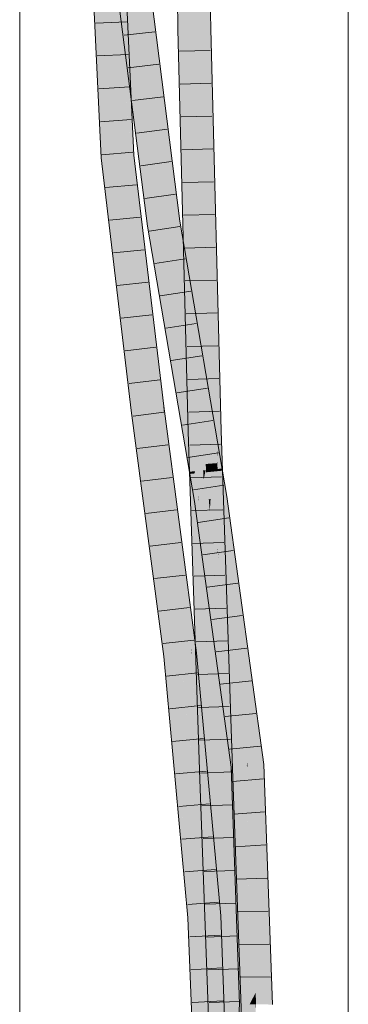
# Model space of a CAD drawing. Extents: x -620 to 300, y 62 to 1162.
# Tile 214 of 256: x 160.78 to 163.28, y 897.32 to 904.82. Entities that reach past the tile are written whole.
import ezdxf

# ---------------------------------------------------------------- set-up
doc = ezdxf.new("R2010")
doc.units = 0
doc.layers.get('0').update_dxf_attribs({"lineweight": 13})
doc.layers.add('E_Detail_Linie_Text_Bem', color=7, linetype='Continuous', lineweight=13)
for name, color, linetype, lineweight, true_color in [('E_Leerrohr 25-A06G94UQ8I', 7, 'Continuous', 9, 0xff8000), ('E_Leerrohr 25-Shading', 7, 'Continuous', 9, 0xff8000), ('E_Leerrohr 32-A06G94US8I', 7, 'Continuous', 9, 0x00b300), ('E_Leerrohr 32-Shading', 7, 'Continuous', 9, 0x00b300)]:
    doc.layers.add(name, color=color, linetype=linetype, lineweight=lineweight, true_color=true_color)

# ---------------------------------------------------------------- blocks, each defined once
blk = doc.blocks.new('Shading-A06G94F38I', base_point=(240.4925, 861.0052))
at = {"layer": 'E_Leerrohr 25-Shading', "color": 43, "true_color": 0xd7ab7f}
for points in [[(161.9802, 904.7469), (162.0168, 904.7477), (161.9684, 905.6249), (162.005, 905.6246)], [(162.1843, 905.5965), (162.1818, 905.6232), (162.1936, 904.7518)], [(162.2245, 905.1707), (162.1843, 905.5965), (162.2302, 904.7527), (162.1936, 904.7518)], [(161.9802, 904.7469), (161.9899, 904.373), (162.0168, 904.7477), (162.0718, 902.622)], [(162.2302, 904.7527), (162.1936, 904.7518), (162.2844, 902.571), (162.2011, 904.4589)], [(162.2302, 904.7527), (162.2844, 902.571), (162.2847, 902.6426)], [(162.2107, 904.2413), (162.2011, 904.4589), (162.2727, 901.6879)], [(161.9899, 904.373), (162.0594, 901.6816), (162.0718, 902.622), (162.096, 901.6827)], [(162.278, 901.688), (162.2749, 902.7862), (162.2727, 901.6879), (162.2107, 904.2413)], [(162.2844, 902.571), (162.2749, 902.7862), (162.2813, 901.6882), (162.278, 901.688)], [(162.2844, 902.571), (162.2895, 902.4557), (162.2847, 902.6426)], [(162.3093, 901.689), (162.2895, 902.4557), (162.2813, 901.6882), (162.2844, 902.571)], [(162.0594, 901.6816), (162.1361, 900.4811), (162.096, 901.6827)], [(162.0594, 901.6816), (162.1478, 899.034), (162.1361, 900.4811), (162.1703, 899.0348)], [(162.278, 901.688), (162.2727, 901.6879), (162.2796, 901.5504)], [(162.2796, 901.5504), (162.2727, 901.6879), (162.2809, 901.4435)], [(162.2796, 901.5504), (162.282, 901.5437), (162.278, 901.688), (162.2813, 901.6882)], [(162.282, 901.5437), (162.3175, 901.4456), (162.2813, 901.6882), (162.3093, 901.689)], [(162.282, 901.5437), (162.2796, 901.5504), (162.2823, 901.497)], [(162.2809, 901.4435), (162.2829, 901.3926), (162.2796, 901.5504), (162.2823, 901.497)], [(162.2823, 901.497), (162.285, 901.4441), (162.282, 901.5437), (162.3171, 901.4465)], [(162.2823, 901.497), (162.2826, 901.444), (162.285, 901.4441)], [(162.2829, 901.3926), (162.2809, 901.4435), (162.2829, 901.3826)], [(162.2826, 901.444), (162.3465, 900.2162), (162.285, 901.4441)], [(162.2826, 901.444), (162.2829, 901.3926), (162.3465, 900.2162), (162.3742, 899.0419)], [(162.3611, 899.0414), (162.3742, 899.0419), (162.2829, 901.3826), (162.2829, 901.3926)], [(162.285, 901.4441), (162.3465, 900.2162), (162.3171, 901.4465), (162.3175, 901.4456)], [(162.3465, 900.2162), (162.3825, 899.4976), (162.3175, 901.4456)], [(162.1703, 899.0348), (162.1844, 899.0353), (162.1361, 900.4811)], [(162.3825, 899.4976), (162.3465, 900.2162), (162.3932, 899.0425), (162.3742, 899.0419)], [(162.3932, 899.0425), (162.3976, 899.0427), (162.3825, 899.4976)], [(162.1478, 899.034), (162.2245, 896.9438), (162.1703, 899.0348)], [(162.2245, 896.9438), (162.1844, 899.0353), (162.1703, 899.0348)], [(162.1844, 899.0353), (162.2508, 896.6658), (162.2011, 898.5788)], [(162.1844, 899.0353), (162.2245, 896.9438), (162.2508, 896.6658), (162.2348, 896.6652)], [(162.3742, 899.0419), (162.3611, 899.0414), (162.4058, 897.8212)], [(162.3932, 899.0425), (162.3742, 899.0419), (162.448, 896.6727), (162.4058, 897.8212)], [(162.4547, 896.673), (162.4846, 896.674), (162.3932, 899.0425), (162.3976, 899.0427)], [(162.3932, 899.0425), (162.448, 896.6727), (162.4547, 896.673)], [(162.2508, 896.6658), (162.2713, 896.6665), (162.2011, 898.5788)]]:
    blk.add_solid(points, dxfattribs=at)
at = {"layer": 'E_Leerrohr 25-Shading', "color": 31, "true_color": 0xfabd7f}
for points in [[(162.0168, 904.7477), (162.1052, 904.7498), (162.005, 905.6246), (162.0934, 905.6239)], [(162.0995, 905.1711), (162.1052, 904.7498), (162.1818, 905.6232), (162.1936, 904.7518)], [(162.096, 901.6827), (162.1844, 901.6853), (162.0168, 904.7477), (162.1052, 904.7498)], [(162.1052, 904.7498), (162.1645, 902.4541), (162.1936, 904.7518), (162.2011, 904.4589)], [(162.1645, 902.4541), (162.1844, 901.6853), (162.2011, 904.4589), (162.2727, 901.6879)], [(162.096, 901.6827), (162.1361, 900.4811), (162.1244, 901.6835)], [(162.1361, 900.4811), (162.1844, 901.6853), (162.1244, 901.6835)], [(162.1361, 900.4811), (162.1844, 899.0353), (162.1844, 901.6853), (162.2727, 899.0383)], [(162.1844, 901.6853), (162.1927, 901.437), (162.2727, 901.6879), (162.2809, 901.4435)], [(162.2787, 901.4434), (162.1927, 901.437), (162.2802, 901.3823), (162.1948, 901.3737)], [(162.2829, 901.3826), (162.2809, 901.4435), (162.2802, 901.3823), (162.2787, 901.4434)], [(162.2802, 901.3823), (162.1948, 901.3737), (162.337, 899.0406), (162.2727, 899.0383)], [(162.2829, 901.3826), (162.2802, 901.3823), (162.3611, 899.0414), (162.337, 899.0406)], [(162.1844, 899.0353), (162.2011, 898.5788), (162.1962, 899.0356)], [(162.2011, 898.5788), (162.2727, 899.0383), (162.1962, 899.0356)], [(162.2011, 898.5788), (162.2713, 896.6665), (162.2727, 899.0383), (162.3597, 896.6696)], [(162.337, 899.0406), (162.2727, 899.0383), (162.3548, 898.288)], [(162.3548, 898.288), (162.2727, 899.0383), (162.3929, 896.6708), (162.3597, 896.6696)], [(162.3611, 899.0414), (162.337, 899.0406), (162.3988, 897.8854), (162.3548, 898.288)], [(162.4058, 897.8212), (162.3611, 899.0414), (162.3988, 897.8854)], [(162.4182, 896.6716), (162.4083, 897.5965), (162.3548, 898.288), (162.3988, 897.8854)], [(162.4182, 896.6716), (162.3548, 898.288), (162.3929, 896.6708)], [(162.4083, 897.5965), (162.4058, 897.8212), (162.3988, 897.8854)], [(162.4453, 896.7454), (162.4058, 897.8212), (162.4385, 896.6724), (162.4083, 897.5965)], [(162.4083, 897.5965), (162.4182, 896.6716), (162.4385, 896.6724)]]:
    blk.add_solid(points, dxfattribs=at)
at = {"layer": 'E_Leerrohr 32-Shading', "color": 83, "true_color": 0x7fbd7f}
for points in [[(161.3726, 905.058), (161.3131, 905.55), (161.4062, 904.3353), (161.3409, 904.9532)], [(161.5856, 904.6738), (161.5624, 905.568), (161.5548, 905.0283), (161.5526, 905.5544)], [(161.605, 904.4497), (161.5976, 904.8118), (161.5856, 904.6738), (161.5624, 905.568)], [(161.5655, 904.9757), (161.4968, 905.2255), (161.6978, 903.937), (161.5732, 904.6259)], [(161.7092, 905.2463), (161.7882, 904.6263), (161.7325, 905.2485)], [(161.7734, 905.0319), (161.7457, 905.2498), (161.9276, 903.5501), (161.7721, 904.8625)], [(161.5552, 904.9343), (161.6086, 903.787), (161.5548, 905.0283), (161.5779, 904.7627)], [(161.7515, 905.0359), (161.7882, 904.6263), (161.7721, 904.8625)], [(161.9706, 903.283), (161.7734, 905.0319), (161.9595, 903.2812), (161.9276, 903.5502)], [(161.7734, 905.0319), (161.9706, 903.283), (161.8027, 904.8018)], [(161.3409, 904.9532), (161.396, 903.7684), (161.4062, 904.3353), (161.4325, 903.7714)], [(161.7721, 904.8625), (161.7882, 904.6263), (161.9276, 903.5501), (161.9382, 903.4482)], [(161.6409, 903.881), (161.5976, 904.8118), (161.6111, 904.1566)], [(161.8027, 904.8018), (161.8092, 904.743), (161.9957, 903.2867), (161.9733, 903.2833)], [(161.6086, 903.787), (161.6086, 903.7863), (161.5779, 904.7627), (161.5856, 904.6738)], [(161.8092, 904.743), (161.9706, 903.283), (161.9733, 903.2833)], [(161.605, 904.4498), (161.5732, 904.6259), (161.6252, 904.2172)], [(161.6187, 903.7871), (161.605, 904.4497), (161.6086, 903.7863), (161.5856, 904.6738)], [(161.7545, 903.2506), (161.6978, 903.937), (161.6252, 904.2172), (161.605, 904.4498)], [(161.7545, 903.2506), (161.6252, 904.2172), (161.7245, 903.4379)], [(161.6187, 903.7871), (161.6451, 903.7894), (161.6111, 904.1566), (161.6409, 903.881)], [(161.6978, 903.937), (161.7545, 903.2506), (161.7846, 903.2551)], [(161.396, 903.7684), (161.4269, 903.51), (161.4325, 903.7714), (161.5487, 902.7997)], [(161.6086, 903.7863), (161.6418, 903.5095), (161.6187, 903.7871)], [(161.6187, 903.7871), (161.6315, 903.6329), (161.6451, 903.7894), (161.6422, 903.5421)], [(161.8453, 901.873), (161.6451, 903.7894), (161.8377, 901.8721), (161.6422, 903.5421)], [(161.6451, 903.7894), (161.8453, 901.873), (161.7168, 903.1901)], [(161.6315, 903.6329), (161.6418, 903.5095), (161.6422, 903.5421)], [(161.5487, 902.7997), (161.4269, 903.51), (161.5812, 902.528), (161.4928, 902.9589)], [(161.6422, 903.5421), (161.6418, 903.5095), (161.8377, 901.8721)], [(161.9276, 903.5502), (161.9382, 903.4482), (161.9595, 903.2812)], [(161.7245, 903.4379), (161.7484, 903.2497), (161.7545, 903.2506)], [(161.9595, 903.2812), (162.0432, 902.7896), (161.9706, 903.283)], [(161.9706, 903.283), (162.0432, 902.7896), (161.9733, 903.2833), (162.0368, 902.857)], [(162.0368, 902.857), (161.9957, 903.2867), (161.9733, 903.2833)], [(162.022, 903.1324), (161.9957, 903.2867), (162.0268, 903.0829)], [(162.0718, 902.622), (162.0268, 903.0829), (162.0368, 902.857), (161.9957, 903.2867)], [(161.7484, 903.2497), (161.9097, 902.5208), (161.7545, 903.2506)], [(161.9097, 902.5208), (161.7484, 903.2497), (162.0586, 901.6469), (161.8301, 902.7703)], [(161.9097, 902.5208), (161.7846, 903.2551), (161.7545, 903.2506)], [(161.7168, 903.1901), (161.8453, 901.873), (161.8381, 902.1771), (161.8694, 901.876)], [(162.1751, 902.1115), (162.2245, 901.9434), (162.0268, 903.0829), (162.022, 903.1324)], [(162.0718, 902.622), (162.1751, 902.1115), (162.0268, 903.0829)], [(161.4928, 902.9589), (161.626, 901.8455), (161.5812, 902.528), (161.6623, 901.85)], [(162.0368, 902.857), (162.0432, 902.7896), (162.0718, 902.622)], [(162.0586, 901.6469), (161.8301, 902.7703), (162.1038, 901.3814), (161.8588, 902.6015)], [(162.1038, 901.3814), (161.8588, 902.6015), (162.0673, 901.3779)], [(162.1751, 902.1115), (162.0718, 902.622), (162.1361, 902.2442)], [(162.1361, 902.2442), (162.2011, 901.8627), (162.1751, 902.1115), (162.2261, 901.7777)], [(161.8694, 901.876), (161.874, 901.8766), (161.8381, 902.1771)], [(162.2895, 901.5618), (162.2245, 901.9434), (162.2261, 901.7777), (162.1751, 902.1115)], [(161.626, 901.8455), (161.6662, 901.541), (161.6623, 901.85), (161.8463, 900.4569)], [(161.8377, 901.8721), (161.88, 901.552), (161.8453, 901.873)], [(161.8453, 901.873), (161.88, 901.552), (161.8694, 901.876), (161.8749, 901.8278)], [(161.8749, 901.8278), (161.874, 901.8766), (161.8694, 901.876)], [(161.874, 901.8766), (161.8749, 901.8278), (162.0859, 899.993), (162.0803, 900.0353)], [(161.8784, 901.8432), (161.874, 901.8766), (162.0937, 899.9939), (162.0859, 899.993)], [(161.8978, 901.6768), (162.0983, 900.1789), (161.8784, 901.8432)], [(162.2261, 901.7777), (162.2011, 901.8627), (162.284, 901.3989), (162.2802, 901.3985)], [(162.0529, 900.2747), (161.8749, 901.8278), (162.0629, 900.1671), (161.88, 901.552)], [(162.3165, 901.402), (162.2261, 901.7777), (162.284, 901.3989)], [(162.2261, 901.7777), (162.3175, 901.3979), (162.2895, 901.5618)], [(161.8978, 901.6768), (162.0956, 899.9941), (162.0983, 900.1789), (162.1127, 899.996)], [(162.0937, 899.9939), (162.0956, 899.9941), (161.8978, 901.6768)], [(161.8463, 900.4569), (161.6662, 901.541), (161.8751, 899.9695), (161.8671, 900.0201)], [(162.284, 901.3989), (162.2802, 901.3985), (162.2864, 901.3829), (162.2829, 901.3826)], [(162.3174, 901.386), (162.3175, 901.3979), (162.284, 901.3989), (162.3165, 901.402)], [(162.3174, 901.386), (162.284, 901.3989), (162.2864, 901.3829)], [(162.3189, 901.3862), (162.3175, 901.3979), (162.3174, 901.386)], [(162.3175, 901.3979), (162.3189, 901.3862), (162.3194, 901.3863)], [(162.1065, 901.3649), (162.1038, 901.3814), (162.0701, 901.3612), (162.0673, 901.3779)], [(162.1059, 901.1511), (162.1404, 901.1564), (162.0701, 901.3612), (162.1065, 901.3649)], [(162.1066, 901.3649), (162.1038, 901.3814), (162.1065, 901.3649)], [(162.1361, 901.1918), (162.1066, 901.3649), (162.1404, 901.1564), (162.1065, 901.3649)], [(162.2829, 901.3826), (162.3168, 901.1837), (162.2864, 901.3829)], [(162.3168, 901.1837), (162.3174, 901.386), (162.2864, 901.3829)], [(162.3427, 901.1876), (162.3189, 901.3862), (162.3168, 901.1837), (162.3174, 901.386)], [(162.3189, 901.3862), (162.3427, 901.1876), (162.3194, 901.3863), (162.353, 901.1892)], [(162.1404, 901.1564), (162.1421, 901.1566), (162.1361, 901.1918)], [(162.3427, 901.1876), (162.3168, 901.1837), (162.4058, 900.5397)], [(162.353, 901.1892), (162.3427, 901.1876), (162.4708, 900.0696), (162.4058, 900.5397)], [(162.353, 901.1892), (162.4708, 900.0696), (162.3825, 900.9762)], [(162.1059, 901.1511), (162.2245, 900.2939), (162.1404, 901.1564)], [(162.2245, 900.2939), (162.1421, 901.1566), (162.1404, 901.1564)], [(162.1421, 901.1566), (162.2245, 900.2939), (162.2011, 900.73), (162.2895, 899.8242)], [(162.3825, 900.9762), (162.4708, 900.0696), (162.6325, 899.1677), (162.5441, 899.5399)], [(162.2233, 900.5405), (162.2011, 900.73), (162.2092, 900.6478)], [(162.2011, 900.73), (162.2233, 900.5405), (162.3196, 899.8735), (162.3335, 899.7042)], [(162.3175, 899.6223), (162.2092, 900.6478), (162.2895, 899.8242)], [(162.3175, 899.6223), (162.3435, 899.5129), (162.2092, 900.6478), (162.2233, 900.5405)], [(162.2233, 900.5405), (162.3435, 899.5129), (162.3335, 899.7042), (162.3521, 899.4764)], [(161.8463, 900.4569), (161.8751, 899.9695), (161.9102, 899.9734)], [(162.0803, 900.0353), (162.0529, 900.2747), (162.0629, 900.1671)], [(162.0983, 900.1789), (162.1127, 899.996), (162.1134, 900.0643), (162.119, 899.9967)], [(162.119, 899.9967), (162.1223, 899.9971), (162.1134, 900.0643)], [(161.8671, 900.0201), (161.8738, 899.9694), (161.8751, 899.9695)], [(161.8751, 899.9695), (161.8738, 899.9694), (162.0737, 897.98), (161.9475, 899.1703)], [(161.9102, 899.9734), (161.8751, 899.9695), (162.0316, 898.5276)], [(161.8751, 899.9695), (162.0737, 897.98), (162.091, 897.9811)], [(161.9979, 899.0223), (161.9102, 899.9734), (161.9812, 899.1281)], [(162.0937, 899.9939), (162.0859, 899.993), (162.1416, 899.4138), (162.1361, 899.4481)], [(162.0956, 899.9941), (162.0937, 899.9939), (162.1469, 899.38), (162.1416, 899.4138)], [(162.1127, 899.996), (162.0956, 899.9941), (162.1503, 899.3587), (162.1469, 899.38)], [(162.1503, 899.3587), (162.119, 899.9967), (162.1127, 899.996)], [(162.1323, 899.7845), (162.1223, 899.9971), (162.119, 899.9967)], [(162.1503, 899.3587), (162.1532, 899.3398), (162.119, 899.9967), (162.1323, 899.7845)], [(162.2245, 898.8881), (162.1223, 899.9971), (162.1648, 899.2666), (162.1323, 899.7845)], [(162.3196, 899.8735), (162.3521, 899.4764), (162.3376, 899.7435), (162.3652, 899.4213)], [(162.1323, 899.7845), (162.1532, 899.3398), (162.1648, 899.2666)], [(162.3652, 899.4213), (162.4058, 899.2503), (162.3376, 899.7435)], [(162.3886, 899.1265), (162.3435, 899.5129), (162.3825, 899.1525), (162.3175, 899.6223)], [(162.5441, 899.5399), (162.5986, 899.1453), (162.6325, 899.1677), (162.6351, 899.1486)], [(162.1361, 899.4481), (162.1607, 899.1821), (162.1416, 899.4138)], [(162.3886, 899.1265), (162.3905, 899.1266), (162.3435, 899.5129), (162.3652, 899.4213)], [(162.1469, 899.38), (162.1416, 899.4138), (162.1571, 899.2579), (162.1607, 899.1821)], [(162.1532, 899.3398), (162.1469, 899.38), (162.1571, 899.2579)], [(162.3905, 899.1266), (162.4226, 899.1295), (162.3652, 899.4213), (162.4058, 899.2503)], [(162.1648, 899.2666), (162.1532, 899.3398), (162.1687, 899.2047)], [(162.1902, 898.8622), (162.1532, 899.3398), (162.1571, 899.2579)], [(162.1532, 899.3398), (162.1902, 898.8622), (162.1687, 899.2047)], [(162.1571, 899.2579), (162.1607, 899.1821), (162.1902, 898.8622)], [(162.2895, 898.1829), (162.2245, 898.8881), (162.1687, 899.2047), (162.1648, 899.2666)], [(162.0737, 897.98), (161.9475, 899.1703), (162.0679, 897.9796), (161.9771, 898.8497)], [(162.2895, 898.1829), (162.1687, 899.2047), (162.2746, 898.2778)], [(162.1902, 898.8622), (162.2355, 898.5253), (162.1687, 899.2047), (162.2746, 898.2778)], [(162.3825, 899.1525), (162.3861, 899.1262), (162.3886, 899.1265)], [(162.5986, 899.1453), (162.6091, 898.8538), (162.6351, 899.1486), (162.6974, 897.4074)], [(162.0629, 898.3173), (161.9979, 899.0223), (162.0316, 898.5276), (161.9812, 899.1281)], [(162.3886, 899.1265), (162.3861, 899.1262), (162.3928, 899.058), (162.3958, 898.9722)], [(162.3958, 898.9722), (162.3861, 899.1262), (162.4529, 897.3226), (162.4507, 897.3227)], [(162.3886, 899.1265), (162.3928, 899.058), (162.3905, 899.1266)], [(162.3905, 899.1266), (162.3928, 899.058), (162.4226, 899.1295), (162.4335, 898.3927)], [(162.4335, 898.3927), (162.4708, 897.7808), (162.4226, 899.1295)], [(162.3928, 899.058), (162.3958, 898.9722), (162.4335, 898.3927), (162.4338, 898.3684)], [(162.3961, 898.9678), (162.3958, 898.9722), (162.4557, 897.3226), (162.4529, 897.3226)], [(162.4338, 898.3684), (162.3961, 898.9678), (162.4449, 897.6215)], [(161.9771, 898.8497), (162.0574, 897.9789), (162.0679, 897.9796)], [(162.2355, 898.5253), (162.1902, 898.8622), (162.2011, 898.743)], [(162.6091, 898.8538), (162.664, 897.3194), (162.6974, 897.4074), (162.7006, 897.3188)], [(162.2703, 897.9932), (162.3068, 897.9956), (162.2011, 898.743), (162.2355, 898.5253)], [(162.0629, 898.3173), (162.0316, 898.5276), (162.0359, 898.4886)], [(162.0359, 898.4886), (162.091, 897.9811), (162.0629, 898.3173), (162.0939, 897.9813)], [(162.2355, 898.5253), (162.3068, 897.9956), (162.2746, 898.2778)], [(162.4338, 898.3684), (162.4708, 897.7808), (162.4335, 898.3927)], [(162.4557, 897.3226), (162.4338, 898.3684), (162.4449, 897.6215)], [(162.4557, 897.3226), (162.4873, 897.3221), (162.4338, 898.3684), (162.4708, 897.7808)], [(162.2746, 898.2778), (162.3068, 897.9956), (162.2895, 898.1829)], [(162.0679, 897.9796), (162.0574, 897.9789), (162.0745, 897.813)], [(162.0745, 897.813), (162.0574, 897.9789), (162.1377, 896.2098), (162.1253, 896.2097)], [(162.0845, 897.7165), (162.0737, 897.98), (162.0745, 897.813), (162.0679, 897.9796)], [(162.091, 897.9811), (162.0737, 897.98), (162.1156, 897.4155), (162.0845, 897.7165)], [(162.091, 897.9811), (162.0988, 897.8015), (162.0939, 897.9813)], [(162.0988, 897.8015), (162.1156, 897.4155), (162.0939, 897.9813)], [(162.2703, 897.9932), (162.3175, 897.7181), (162.3068, 897.9956)], [(162.2703, 897.9932), (162.3387, 896.2132), (162.3175, 897.7181), (162.3583, 896.2136)], [(162.1463, 896.21), (162.0845, 897.7165), (162.1377, 896.2098), (162.0745, 897.813)], [(162.1361, 896.8812), (162.1156, 897.4155), (162.1463, 896.21), (162.0845, 897.7165)], [(162.3583, 896.2136), (162.3753, 896.2139), (162.3175, 897.7181)], [(162.4529, 897.3226), (162.4507, 897.3227), (162.4442, 896.8816), (162.3825, 896.3849)], [(162.4557, 897.3226), (162.4529, 897.3226), (162.4484, 896.9156), (162.4442, 896.8816)], [(162.4708, 897.0963), (162.4873, 897.3221), (162.4484, 896.9156), (162.4557, 897.3226)]]:
    blk.add_solid(points, dxfattribs=at)
at = {"layer": 'E_Leerrohr 32-Shading', "color": 83, "true_color": 0x7fd57f}
for points in [[(161.7092, 905.2463), (161.6552, 904.9713), (161.7882, 904.6263), (161.7868, 903.9372)], [(161.4616, 905.0456), (161.3726, 905.058), (161.495, 904.3275), (161.4062, 904.3353)], [(161.5552, 904.9343), (161.4616, 905.0456), (161.495, 904.3275)], [(161.495, 904.3275), (161.5206, 903.7789), (161.5552, 904.9343), (161.6086, 903.7863)], [(161.6552, 904.9713), (161.5655, 904.9757), (161.7868, 903.9372), (161.6978, 903.937)], [(161.7882, 904.6263), (161.7868, 903.9372), (161.9463, 903.2793), (161.872, 903.2682)], [(161.7882, 904.6263), (161.9463, 903.2793), (161.9382, 903.4482)], [(161.4062, 904.3353), (161.4325, 903.7714), (161.495, 904.3275), (161.5206, 903.7789)], [(161.7725, 903.9371), (161.6978, 903.937), (161.872, 903.2682), (161.7846, 903.2551)], [(161.7868, 903.9372), (161.7725, 903.9371), (161.872, 903.2682)], [(161.4325, 903.7714), (161.5487, 902.7997), (161.5206, 903.7789), (161.6377, 902.7996)], [(161.5206, 903.7789), (161.6377, 902.7996), (161.6086, 903.7863), (161.6418, 903.5095)], [(161.6377, 902.7996), (161.75, 901.861), (161.6418, 903.5095), (161.8377, 901.8721)], [(161.9463, 903.2793), (161.9595, 903.2812), (161.9382, 903.4482)], [(161.7846, 903.2551), (161.9097, 902.5208), (161.872, 903.2682), (161.9983, 902.527)], [(161.872, 903.2682), (161.9983, 902.527), (161.9463, 903.2793)], [(161.9983, 902.527), (161.9595, 903.2812), (161.9463, 903.2793)], [(162.0432, 902.7896), (161.9595, 903.2812), (162.0995, 901.9329), (161.9983, 902.527)], [(161.6039, 902.7996), (161.5487, 902.7997), (161.5812, 902.528)], [(161.6377, 902.7996), (161.6039, 902.7996), (161.6623, 901.85), (161.5812, 902.528)], [(161.6377, 902.7996), (161.6623, 901.85), (161.75, 901.861)], [(162.0718, 902.622), (162.0432, 902.7896), (162.1211, 902.1165), (162.1119, 902.038)], [(162.0432, 902.7896), (162.0995, 901.9329), (162.0737, 902.4564)], [(162.0718, 902.622), (162.1211, 902.1165), (162.1361, 902.2442)], [(162.0995, 901.9329), (161.9983, 902.527), (162.0586, 901.6469), (161.9097, 902.5208)], [(162.0995, 901.9329), (162.1469, 901.6548), (162.0737, 902.4564)], [(162.1361, 902.2442), (162.1211, 902.1165), (162.2011, 901.8627), (162.1915, 901.7809)], [(162.1119, 902.038), (162.1469, 901.6548), (162.1211, 902.1165), (162.192, 901.39)], [(162.1915, 901.7809), (162.1211, 902.1165), (162.1709, 901.606)], [(162.0995, 901.9329), (162.0586, 901.6469), (162.066, 901.6475)], [(162.1469, 901.6548), (162.0995, 901.9329), (162.066, 901.6475)], [(161.6623, 901.85), (161.8463, 900.4569), (161.75, 901.861), (161.9349, 900.4614)], [(161.75, 901.861), (161.9349, 900.4614), (161.8377, 901.8721), (161.88, 901.552)], [(162.1915, 901.7809), (162.3168, 901.1837), (162.2011, 901.8627)], [(162.3168, 901.1837), (162.1915, 901.7809), (162.192, 901.39), (162.1709, 901.606)], [(162.1134, 901.6518), (162.0586, 901.6469), (162.1267, 901.3836), (162.1038, 901.3814)], [(162.192, 901.39), (162.1469, 901.6548), (162.1267, 901.3836), (162.1134, 901.6518)], [(162.0454, 900.098), (162.0639, 900.1426), (161.8836, 901.4801), (161.88, 901.552)], [(162.0629, 900.1671), (161.88, 901.552), (162.0639, 900.1426)], [(161.9981, 899.9832), (162.0454, 900.098), (161.9349, 900.4614), (161.8836, 901.4801)], [(162.1066, 901.3817), (162.1038, 901.3814), (162.1066, 901.3649)], [(162.1066, 901.3649), (162.1124, 901.3823), (162.1066, 901.3817)], [(162.1066, 901.3649), (162.1361, 901.1918), (162.1124, 901.3823), (162.1353, 901.2077)], [(162.1353, 901.2077), (162.1267, 901.3836), (162.1124, 901.3823)], [(162.1421, 901.1566), (162.1762, 901.3158), (162.1267, 901.3836), (162.1726, 901.3881)], [(162.142, 901.1573), (162.1421, 901.1566), (162.1353, 901.2079), (162.1267, 901.3836)], [(162.1762, 901.3158), (162.1421, 901.1566), (162.1837, 901.1631)], [(162.1762, 901.3158), (162.192, 901.39), (162.1726, 901.3881)], [(162.1837, 901.1631), (162.192, 901.39), (162.1762, 901.3158)], [(162.1837, 901.1631), (162.2157, 901.168), (162.192, 901.39), (162.1948, 901.3737)], [(162.3168, 901.1837), (162.192, 901.39), (162.2295, 901.1702)], [(162.2157, 901.168), (162.2295, 901.1702), (162.1948, 901.3737)], [(162.1361, 901.1918), (162.142, 901.1573), (162.1353, 901.2079)], [(162.1837, 901.1631), (162.2011, 900.73), (162.2157, 901.168), (162.2235, 901.0768)], [(162.2235, 901.0768), (162.2295, 901.1702), (162.2157, 901.168)], [(162.313, 900.0314), (162.2809, 900.7908), (162.2235, 901.0768), (162.2295, 901.1702)], [(162.3168, 901.1837), (162.2295, 901.1702), (162.4058, 900.5397), (162.4425, 899.6301)], [(162.2805, 900.8013), (162.2295, 901.1702), (162.2809, 900.7908)], [(162.1421, 901.1566), (162.2011, 900.73), (162.1837, 901.1631)], [(162.3196, 899.8735), (162.313, 900.0314), (162.2011, 900.73), (162.2235, 901.0768)], [(162.2809, 900.7908), (162.2899, 900.7244), (162.2805, 900.8013), (162.2893, 900.7377)], [(162.2809, 900.7908), (162.313, 900.0314), (162.2899, 900.7244), (162.3376, 899.7435)], [(162.2899, 900.7244), (162.4408, 899.6124), (162.2893, 900.7377), (162.4425, 899.6301)], [(162.3376, 899.7435), (162.4058, 899.2503), (162.2899, 900.7244), (162.4408, 899.6124)], [(162.4425, 899.6301), (162.5075, 899.1601), (162.4058, 900.5397), (162.4708, 900.0696)], [(161.8463, 900.4569), (161.9102, 899.9734), (161.9349, 900.4614), (161.9981, 899.9832)], [(162.0697, 899.9912), (162.0639, 900.1426), (162.0581, 899.9899), (162.0454, 900.098)], [(162.0803, 900.0353), (162.0629, 900.1671), (162.0834, 899.9927), (162.0639, 900.1426)], [(162.0834, 899.9927), (162.0639, 900.1426), (162.0697, 899.9912)], [(162.0454, 900.098), (161.9981, 899.9832), (162.0581, 899.9899)], [(162.4708, 900.0696), (162.5075, 899.1601), (162.5441, 899.5399)], [(161.9981, 899.9832), (161.9102, 899.9734), (162.0345, 899.5877), (161.9979, 899.0223)], [(161.9981, 899.9832), (162.0926, 899.1399), (162.0581, 899.9899), (162.0729, 899.8719)], [(161.9981, 899.9832), (162.0345, 899.5877), (162.032, 899.6802)], [(162.0729, 899.8719), (162.0697, 899.9912), (162.0581, 899.9899)], [(162.0834, 899.9927), (162.0697, 899.9912), (162.1821, 897.9872), (162.0995, 898.8827)], [(162.0834, 899.9927), (162.0859, 899.993), (162.0803, 900.0353)], [(162.0859, 899.993), (162.0834, 899.9927), (162.1361, 899.4481), (162.1358, 899.443)], [(162.1327, 899.395), (162.1358, 899.443), (162.1021, 899.6393), (162.0834, 899.9927)], [(162.0834, 899.9927), (162.1821, 897.9872), (162.1892, 897.9877)], [(162.313, 900.0314), (162.3196, 899.8735), (162.3376, 899.7435)], [(162.0345, 899.5877), (162.0995, 898.8827), (162.032, 899.6802), (162.0926, 899.1399)], [(162.1229, 899.2439), (162.1327, 899.395), (162.1021, 899.6393)], [(162.5052, 899.1369), (162.4408, 899.6124), (162.4226, 899.1295), (162.4058, 899.2503)], [(162.5075, 899.1601), (162.4425, 899.6301), (162.5052, 899.1369), (162.4408, 899.6124)], [(161.9979, 899.0223), (162.0629, 898.3173), (162.0345, 899.5877), (162.0995, 898.8827)], [(162.5075, 899.1601), (162.5106, 899.1374), (162.5441, 899.5399), (162.5986, 899.1453)], [(162.1607, 899.1821), (162.1358, 899.443), (162.1892, 897.9877), (162.1229, 899.2439)], [(162.1358, 899.443), (162.1607, 899.1821), (162.1361, 899.4481)], [(162.1902, 898.8622), (162.1607, 899.1821), (162.1994, 898.7155), (162.1935, 898.6251)], [(162.1607, 899.1821), (162.1892, 897.9877), (162.2309, 897.9905)], [(162.5075, 899.1601), (162.5052, 899.1369), (162.5084, 899.1372)], [(162.5075, 899.1601), (162.5084, 899.1372), (162.5106, 899.1374)], [(162.5986, 899.1453), (162.5106, 899.1374), (162.6091, 898.8538), (162.5924, 898.1954)], [(162.4226, 899.1295), (162.4708, 897.7808), (162.5052, 899.1369)], [(162.5052, 899.1369), (162.4708, 897.7808), (162.5084, 899.1372), (162.509, 899.0817)], [(162.5234, 897.7018), (162.509, 899.0817), (162.4873, 897.3221), (162.4708, 897.7808)], [(162.509, 899.0817), (162.5106, 899.1374), (162.5084, 899.1372)], [(162.5724, 897.4098), (162.5106, 899.1374), (162.5274, 897.3215), (162.509, 899.0817)], [(162.5106, 899.1374), (162.5724, 897.4098), (162.5924, 898.1954)], [(162.0629, 898.3173), (162.0939, 897.9813), (162.0995, 898.8827), (162.1821, 897.9872)], [(162.1902, 898.8622), (162.1994, 898.7155), (162.2011, 898.743)], [(162.5724, 897.4098), (162.5756, 897.3207), (162.6091, 898.8538), (162.664, 897.3194)], [(162.1935, 898.6251), (162.2309, 897.9905), (162.1994, 898.7155), (162.2448, 897.9915)], [(162.1996, 898.7197), (162.1994, 898.7155), (162.2465, 897.9916), (162.2448, 897.9915)], [(162.2011, 898.743), (162.1996, 898.7197), (162.2703, 897.9932), (162.2465, 897.9916)], [(162.1237, 897.9833), (162.0939, 897.9813), (162.1301, 897.4156), (162.1156, 897.4155)], [(162.1821, 897.9872), (162.1237, 897.9833), (162.204, 897.4167), (162.1301, 897.4156)], [(162.1892, 897.9877), (162.1821, 897.9872), (162.1939, 897.8062)], [(162.1821, 897.9872), (162.204, 897.4167), (162.1939, 897.8062)], [(162.1892, 897.9877), (162.204, 897.4167), (162.2309, 897.9905), (162.2394, 897.725)], [(162.2309, 897.9905), (162.2394, 897.725), (162.2448, 897.9915), (162.2508, 897.8237)], [(162.2448, 897.9915), (162.2508, 897.8237), (162.2465, 897.9916), (162.2523, 897.837)], [(162.2523, 897.837), (162.2703, 897.9932), (162.2465, 897.9916)], [(162.3133, 896.2128), (162.3387, 896.2132), (162.2523, 897.837), (162.2703, 897.9932)], [(162.2508, 897.8237), (162.2394, 897.725), (162.3086, 896.2127), (162.288, 896.2124)], [(162.3086, 896.2127), (162.3133, 896.2128), (162.2508, 897.8237), (162.2523, 897.837)], [(162.2394, 897.725), (162.204, 897.4167), (162.288, 896.2124), (162.2503, 896.2117)], [(162.5274, 897.3215), (162.5234, 897.7018), (162.4873, 897.3221)], [(162.1301, 897.4156), (162.1156, 897.4155), (162.1361, 896.8812)], [(162.204, 897.4167), (162.1301, 897.4156), (162.1619, 896.2103), (162.1361, 896.8812)], [(162.204, 897.4167), (162.1619, 896.2103), (162.2503, 896.2117)], [(162.5724, 897.4098), (162.5274, 897.3215), (162.5734, 897.3208)], [(162.5756, 897.3207), (162.5724, 897.4098), (162.5734, 897.3208)], [(162.5274, 897.3215), (162.4873, 897.3221), (162.5075, 896.3823), (162.4708, 897.0963)], [(162.5075, 896.3823), (162.5724, 897.2769), (162.5274, 897.3215), (162.5734, 897.3208)], [(162.5724, 897.2769), (162.5756, 897.3207), (162.5734, 897.3208)]]:
    blk.add_solid(points, dxfattribs=at)
blk = doc.blocks.new('Referenz-A06G94UU8I')
at = {"layer": 'E_Detail_Linie_Text_Bem', "linetype": 'Continuous', "ltscale": 0.13}
for p, q in [((160.7772, 900.7616), (160.7772, 909.9417)), ((163.2772, 909.9417), (163.2772, 860.7616)), ((160.7772, 888.9616), (160.7772, 900.7616))]:
    blk.add_line(p, q, dxfattribs=at)
at = {"layer": 'E_Leerrohr 25-A06G94UQ8I', "linetype": 'Continuous', "ltscale": 0.13}
for p, q in [((161.9802, 904.7469), (161.9684, 905.625)), ((162.2302, 904.7527), (162.2184, 905.6229)), ((162.0594, 901.6817), (161.9802, 904.7469)), ((162.3093, 901.689), (162.2302, 904.7527)), ((162.2269, 904.5868), (161.992, 904.5813)), ((162.2334, 904.337), (161.9985, 904.3313)), ((162.2399, 904.0871), (162.0049, 904.0814)), ((162.2463, 903.8372), (162.0114, 903.8314)), ((162.2528, 903.5874), (162.0179, 903.5814)), ((162.2592, 903.3375), (162.0243, 903.3314)), ((162.2657, 903.0877), (162.0308, 903.0814)), ((162.2721, 902.8378), (162.0372, 902.8315)), ((162.2786, 902.588), (162.0437, 902.5815)), ((162.2851, 902.3381), (162.0502, 902.3315)), ((162.2915, 902.0882), (162.0566, 902.0815)), ((162.298, 901.8384), (162.0631, 901.8316)), ((162.1478, 899.034), (162.0594, 901.6817)), ((162.3976, 899.0427), (162.3093, 901.689)), ((162.3052, 901.5886), (162.0703, 901.5816)), ((162.3135, 901.3388), (162.0786, 901.3317)), ((162.3219, 901.089), (162.087, 901.0818)), ((162.3302, 900.8392), (162.0953, 900.8318)), ((162.3385, 900.5894), (162.1036, 900.5819)), ((162.3469, 900.3396), (162.112, 900.332)), ((162.3552, 900.0898), (162.1203, 900.0821)), ((162.3635, 899.84), (162.1287, 899.8322)), ((162.3719, 899.5902), (162.137, 899.5822)), ((162.3802, 899.3404), (162.1453, 899.3323)), ((162.3885, 899.0906), (162.1537, 899.0824)), ((162.2348, 896.6652), (162.1478, 899.034)), ((162.4846, 896.674), (162.3976, 899.0427)), ((162.3975, 898.8407), (162.1627, 898.8325)), ((162.4067, 898.5909), (162.1719, 898.5827)), ((162.4159, 898.3411), (162.181, 898.3329)), ((162.4251, 898.0913), (162.1902, 898.083)), ((162.4342, 897.8414), (162.1994, 897.8332)), ((162.4434, 897.5916), (162.2085, 897.5834)), ((162.4526, 897.3418), (162.2177, 897.3335))]:
    blk.add_line(p, q, dxfattribs=at)
at = {"layer": 'E_Leerrohr 32-A06G94US8I', "linetype": 'Continuous', "ltscale": 0.13}
for p, q in [((161.396, 903.7683), (161.3124, 905.5651)), ((161.6451, 903.7894), (161.5624, 905.568)), ((161.7484, 903.2497), (161.4968, 905.2254)), ((161.9957, 903.2867), (161.7456, 905.2498)), ((161.5904, 904.8063), (161.3556, 904.7963)), ((161.8044, 904.7294), (161.5708, 904.7034)), ((161.602, 904.5578), (161.3673, 904.5454)), ((161.8359, 904.4822), (161.6025, 904.4546)), ((161.6135, 904.3092), (161.379, 904.2944)), ((161.8674, 904.2349), (161.6342, 904.2059)), ((161.625, 904.0607), (161.3907, 904.0435)), ((161.8989, 903.9877), (161.6659, 903.9571)), ((161.6366, 903.8121), (161.4024, 903.7926)), ((161.626, 901.8454), (161.396, 903.7683)), ((161.874, 901.8766), (161.6451, 903.7894)), ((161.9303, 903.7404), (161.6975, 903.7084)), ((161.6645, 903.5644), (161.4304, 903.5436)), ((161.9618, 903.4932), (161.7292, 903.4597)), ((161.6941, 903.3168), (161.4602, 903.2947)), ((162.353, 901.1892), (161.9957, 903.2867)), ((162.1059, 901.151), (161.7484, 903.2497)), ((161.995, 903.2461), (161.7626, 903.2113)), ((161.7238, 903.0692), (161.4899, 903.0459)), ((162.037, 902.9997), (161.8046, 902.9648)), ((161.7534, 902.8216), (161.5197, 902.797)), ((162.0789, 902.7533), (161.8466, 902.7182)), ((161.783, 902.574), (161.5495, 902.5482)), ((162.1209, 902.5069), (161.8886, 902.4717)), ((161.8127, 902.3264), (161.5792, 902.2993)), ((162.1629, 902.2605), (161.9305, 902.2252)), ((161.8423, 902.0788), (161.609, 902.0505)), ((162.2049, 902.0141), (161.9725, 901.9787)), ((161.8738, 899.9694), (161.626, 901.8454)), ((162.1223, 899.9971), (161.874, 901.8766)), ((161.8725, 901.8311), (161.6393, 901.8018)), ((162.2468, 901.7678), (162.0145, 901.7322)), ((161.9052, 901.583), (161.672, 901.5542)), ((162.2888, 901.5214), (162.0565, 901.4857)), ((161.938, 901.335), (161.7047, 901.3066)), ((162.3308, 901.275), (162.0985, 901.2392)), ((162.6351, 899.1486), (162.353, 901.1892)), ((162.3861, 899.1262), (162.1059, 901.151)), ((161.9708, 901.0869), (161.7374, 901.0589)), ((162.3678, 901.0272), (162.1354, 900.9925)), ((162.0035, 900.8388), (161.7702, 900.8113)), ((162.4022, 900.7787), (162.1695, 900.7457)), ((162.0363, 900.5908), (161.8029, 900.5637)), ((162.4366, 900.5301), (162.2037, 900.499)), ((162.0691, 900.3427), (161.8356, 900.316)), ((162.471, 900.2816), (162.2378, 900.2523)), ((162.1018, 900.0946), (161.8683, 900.0684)), ((162.0574, 897.9789), (161.8738, 899.9694)), ((162.3068, 897.9956), (162.1223, 899.9971)), ((162.5053, 900.033), (162.2719, 900.0055)), ((162.1287, 899.8457), (161.8951, 899.8204)), ((162.5397, 899.7845), (162.3061, 899.7588)), ((162.1517, 899.5961), (161.918, 899.5721)), ((162.574, 899.5359), (162.3402, 899.5121)), ((162.1748, 899.3465), (161.9409, 899.3238)), ((162.6084, 899.2874), (162.3744, 899.2653)), ((162.7006, 897.3188), (162.6351, 899.1486)), ((162.1978, 899.0969), (161.9637, 899.0755)), ((162.4507, 897.3227), (162.3861, 899.1262)), ((162.6316, 899.0375), (162.3974, 899.018)), ((162.2208, 898.8473), (161.9866, 898.8272)), ((162.6407, 898.786), (162.4062, 898.7698)), ((162.2438, 898.5977), (162.0095, 898.5789)), ((162.6497, 898.5345), (162.4151, 898.5217)), ((162.2668, 898.3481), (162.0324, 898.3306)), ((162.6588, 898.2829), (162.424, 898.2735)), ((162.2898, 898.0985), (162.0553, 898.0823)), ((162.6678, 898.0314), (162.4328, 898.0254)), ((162.1253, 896.2096), (162.0574, 897.9789)), ((162.3753, 896.2138), (162.3068, 897.9956)), ((162.305, 897.8483), (162.0704, 897.8336)), ((162.6767, 897.7799), (162.4418, 897.7772)), ((162.3146, 897.5977), (162.08, 897.5846)), ((162.6857, 897.5283), (162.4507, 897.5291)), ((162.3242, 897.347), (162.0895, 897.3356)), ((162.3335, 895.7117), (162.4507, 897.3227))]:
    blk.add_line(p, q, dxfattribs=at)

msp = doc.modelspace()

# ---------------------------------------------------------------- block references
at = {"color": 8, "lineweight": 25, "ltscale": 0.25, "true_color": 0x808080}
msp.add_blockref('Referenz-A06G94UU8I', (0, 0), dxfattribs=at)
msp.add_blockref('Shading-A06G94F38I', (240.4925, 861.0052))

doc.saveas('drawing.dxf')
